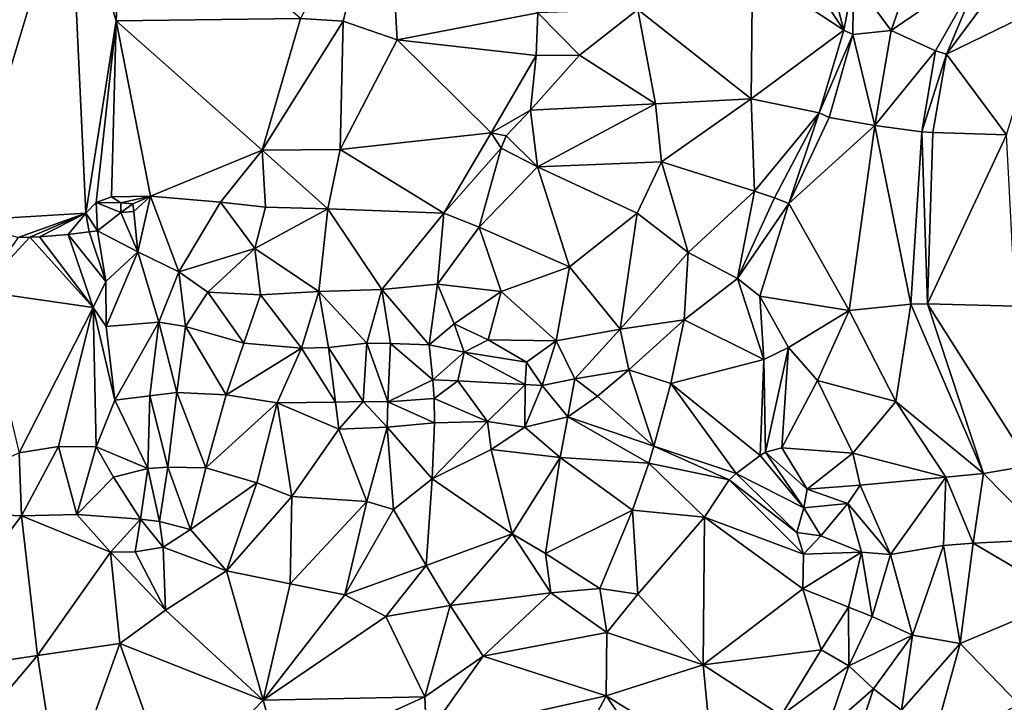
# Model space of a CAD drawing. Header units: feet. Extents: x 116535 to 120173, y 200032 to 203855.
# Tile 55 of 87: x 118314 to 118436, y 202562 to 202647. Entities that reach past the tile are written whole.
import ezdxf

# ---------------------------------------------------------------- set-up
doc = ezdxf.new("R2010")
doc.units = ezdxf.units.FT
doc.header["$MEASUREMENT"] = 0
doc.layers.add('V-TOPO-TINN-3DFC', color=3, linetype='Continuous')

msp = doc.modelspace()

# ---------------------------------------------------------------- linework, layer by layer
at = {"layer": 'V-TOPO-TINN-3DFC'}
for points in [[(118354.2355, 202646.5889, 568.0064), (118359.5605, 202667.8718, 568.9714), (118348.9455, 202646.889, 568.0658)], [(118354.2355, 202646.5889, 568.0064), (118360.8895, 202644.2562, 568.9667), (118359.5605, 202667.8718, 568.9714)], [(118360.8895, 202644.2562, 568.9667), (118378.2694, 202647.5989, 568.9521), (118359.5605, 202667.8718, 568.9714)], [(118305.743449, 202664.574694, 575.825002), (118307.433529, 202621.954945, 575.606322), (118320.45371, 202665.239122, 575.78555)], [(118322.401555, 202622.838595, 575.456179), (118320.45371, 202665.239122, 575.78555), (118307.433529, 202621.954945, 575.606322)], [(118320.45371, 202665.239122, 575.78555), (118326.1729, 202646.6342, 575.3088), (118327.1774, 202665.8363, 575.5332)], [(118322.401555, 202622.838595, 575.456179), (118326.1729, 202646.6342, 575.3088), (118320.45371, 202665.239122, 575.78555)], [(118327.1774, 202665.8363, 575.5332), (118326.1729, 202646.6342, 575.3088), (118348.9455, 202646.889, 568.0658)], [(118421.9374, 202645.4122, 557.9506), (118426.272, 202657.9114, 558.0661), (118417.3003, 202651.712, 558.718)], [(118433.2642, 202653.224, 558.6937), (118426.272, 202657.9114, 558.0661), (118421.9374, 202645.4122, 557.9506)], [(118410.1646, 202654.3494, 561.7929), (118404.8131, 202652.9194, 562.3679), (118416.0844, 202645.4644, 560.6809)], [(118410.1646, 202654.3494, 561.7929), (118416.0844, 202645.4644, 560.6809), (118414.3455, 202652.2228, 561.0625)], [(118404.6353, 202636.9782, 561.8673), (118404.8131, 202652.9194, 562.3679), (118390.6295, 202648.0353, 567.8106)], [(118416.0844, 202645.4644, 560.6809), (118404.8131, 202652.9194, 562.3679), (118404.6353, 202636.9782, 561.8673)], [(118433.2642, 202653.224, 558.6937), (118421.9374, 202645.4122, 557.9506), (118427.4478, 202642.9248, 558.5438)], [(118433.2642, 202653.224, 558.6937), (118427.4478, 202642.9248, 558.5438), (118428.8046, 202642.5075, 559.7836)], [(118435.6652, 202651.7552, 560.8884), (118433.2642, 202653.224, 558.6937), (118428.8046, 202642.5075, 559.7836)], [(118417.3003, 202651.712, 558.718), (118414.3455, 202652.2228, 561.0625), (118416.0844, 202645.4644, 560.6809)], [(118417.3003, 202651.712, 558.718), (118416.0844, 202645.4644, 560.6809), (118417.2208, 202644.9494, 558.148)], [(118421.9374, 202645.4122, 557.9506), (118417.3003, 202651.712, 558.718), (118417.2208, 202644.9494, 558.148)], [(118441.0809, 202648.4932, 562.0626), (118435.6652, 202651.7552, 560.8884), (118428.8046, 202642.5075, 559.7836)], [(118390.6295, 202648.0353, 567.8106), (118378.2694, 202647.5989, 568.9521), (118383.4524, 202642.3958, 569.0504)], [(118392.8173, 202636.3608, 567.6232), (118390.6295, 202648.0353, 567.8106), (118383.4524, 202642.3958, 569.0504)], [(118404.6353, 202636.9782, 561.8673), (118390.6295, 202648.0353, 567.8106), (118392.8173, 202636.3608, 567.6232)], [(118436.2063, 202632.5287, 561.9495), (118441.0809, 202648.4932, 562.0626), (118428.8046, 202642.5075, 559.7836)], [(118323.699851, 202624.142624, 575.23), (118326.1729, 202646.6342, 575.3088), (118322.401555, 202622.838595, 575.456179)], [(118323.699851, 202624.142624, 575.23), (118325.5774, 202624.867, 575.111), (118326.1729, 202646.6342, 575.3088)], [(118330.3963, 202624.937, 572.9358), (118326.1729, 202646.6342, 575.3088), (118325.5774, 202624.867, 575.111)], [(118344.209, 202630.6156, 567.2757), (118348.9455, 202646.889, 568.0658), (118326.1729, 202646.6342, 575.3088)], [(118330.3963, 202624.937, 572.9358), (118344.209, 202630.6156, 567.2757), (118326.1729, 202646.6342, 575.3088)], [(118344.209, 202630.6156, 567.2757), (118354.2355, 202646.5889, 568.0064), (118348.9455, 202646.889, 568.0658)], [(118344.209, 202630.6156, 567.2757), (118353.8457, 202630.7297, 567.7879), (118354.2355, 202646.5889, 568.0064)], [(118354.2355, 202646.5889, 568.0064), (118353.8457, 202630.7297, 567.7879), (118360.8895, 202644.2562, 568.9667)], [(118360.8895, 202644.2562, 568.9667), (118378.0785, 202642.3406, 568.7804), (118378.2694, 202647.5989, 568.9521)], [(118378.0785, 202642.3406, 568.7804), (118383.4524, 202642.3958, 569.0504), (118378.2694, 202647.5989, 568.9521)], [(118416.0844, 202645.4644, 560.6809), (118404.6353, 202636.9782, 561.8673), (118413.0707, 202635.2467, 560.5829)], [(118417.2208, 202644.9494, 558.148), (118416.0844, 202645.4644, 560.6809), (118413.0707, 202635.2467, 560.5829)], [(118419.9408, 202633.7005, 557.4632), (118421.9374, 202645.4122, 557.9506), (118417.2208, 202644.9494, 558.148)], [(118427.4478, 202642.9248, 558.5438), (118421.9374, 202645.4122, 557.9506), (118419.9408, 202633.7005, 557.4632)], [(118360.8895, 202644.2562, 568.9667), (118353.8457, 202630.7297, 567.7879), (118372.529, 202632.7937, 569.1709)], [(118360.8895, 202644.2562, 568.9667), (118372.529, 202632.7937, 569.1709), (118378.0785, 202642.3406, 568.7804)], [(118417.2208, 202644.9494, 558.148), (118413.0707, 202635.2467, 560.5829), (118414.3097, 202634.6489, 557.9411)], [(118419.9408, 202633.7005, 557.4632), (118417.2208, 202644.9494, 558.148), (118414.3097, 202634.6489, 557.9411)], [(118427.4478, 202642.9248, 558.5438), (118419.9408, 202633.7005, 557.4632), (118425.757, 202632.891, 558.4303)], [(118427.4478, 202642.9248, 558.5438), (118425.757, 202632.891, 558.4303), (118428.8046, 202642.5075, 559.7836)], [(118372.529, 202632.7937, 569.1709), (118377.3598, 202635.5802, 568.8792), (118378.0785, 202642.3406, 568.7804)], [(118377.3598, 202635.5802, 568.8792), (118383.4524, 202642.3958, 569.0504), (118378.0785, 202642.3406, 568.7804)], [(118377.3598, 202635.5802, 568.8792), (118392.8173, 202636.3608, 567.6232), (118383.4524, 202642.3958, 569.0504)], [(118428.8046, 202642.5075, 559.7836), (118425.757, 202632.891, 558.4303), (118427.0831, 202632.7996, 559.6886)], [(118436.2063, 202632.5287, 561.9495), (118428.8046, 202642.5075, 559.7836), (118427.0831, 202632.7996, 559.6886)], [(118404.6353, 202636.9782, 561.8673), (118392.8173, 202636.3608, 567.6232), (118393.5778, 202629.1961, 567.3655)], [(118405.081, 202625.5711, 561.1045), (118404.6353, 202636.9782, 561.8673), (118393.5778, 202629.1961, 567.3655)], [(118413.0707, 202635.2467, 560.5829), (118404.6353, 202636.9782, 561.8673), (118405.081, 202625.5711, 561.1045)], [(118372.529, 202632.7937, 569.1709), (118374.3819, 202632.3894, 568.9782), (118377.3598, 202635.5802, 568.8792)], [(118374.3819, 202632.3894, 568.9782), (118378.2433, 202628.5515, 568.8425), (118377.3598, 202635.5802, 568.8792)], [(118377.3598, 202635.5802, 568.8792), (118378.2433, 202628.5515, 568.8425), (118392.8173, 202636.3608, 567.6232)], [(118393.5778, 202629.1961, 567.3655), (118392.8173, 202636.3608, 567.6232), (118378.2433, 202628.5515, 568.8425)], [(118413.0707, 202635.2467, 560.5829), (118405.081, 202625.5711, 561.1045), (118407.5536, 202624.7476, 560.7275)], [(118409.3087, 202624.0482, 557.6677), (118413.0707, 202635.2467, 560.5829), (118407.5536, 202624.7476, 560.7275)], [(118414.3097, 202634.6489, 557.9411), (118413.0707, 202635.2467, 560.5829), (118409.3087, 202624.0482, 557.6677)], [(118419.9408, 202633.7005, 557.4632), (118414.3097, 202634.6489, 557.9411), (118409.3087, 202624.0482, 557.6677)], [(118416.7504, 202610.8122, 558.1214), (118419.9408, 202633.7005, 557.4632), (118409.3087, 202624.0482, 557.6677)], [(118416.7504, 202610.8122, 558.1214), (118424.3898, 202611.5996, 558.5339), (118419.9408, 202633.7005, 557.4632)], [(118425.757, 202632.891, 558.4303), (118419.9408, 202633.7005, 557.4632), (118424.3898, 202611.5996, 558.5339)], [(118366.6491, 202622.8261, 567.8534), (118372.529, 202632.7937, 569.1709), (118353.8457, 202630.7297, 567.7879)], [(118366.6491, 202622.8261, 567.8534), (118373.7484, 202630.8792, 569.0223), (118372.529, 202632.7937, 569.1709)], [(118373.7484, 202630.8792, 569.0223), (118374.3819, 202632.3894, 568.9782), (118372.529, 202632.7937, 569.1709)], [(118373.7484, 202630.8792, 569.0223), (118378.2433, 202628.5515, 568.8425), (118374.3819, 202632.3894, 568.9782)], [(118425.757, 202632.891, 558.4303), (118424.3898, 202611.5996, 558.5339), (118426.4269, 202611.6342, 560.8448)], [(118427.0831, 202632.7996, 559.6886), (118425.757, 202632.891, 558.4303), (118426.4269, 202611.6342, 560.8448)], [(118436.2063, 202632.5287, 561.9495), (118427.0831, 202632.7996, 559.6886), (118426.4269, 202611.6342, 560.8448)], [(118437.337, 202611.3421, 562.4835), (118436.2063, 202632.5287, 561.9495), (118426.4269, 202611.6342, 560.8448)], [(118344.209, 202630.6156, 567.2757), (118352.3341, 202623.3941, 567.7083), (118353.8457, 202630.7297, 567.7879)], [(118366.6491, 202622.8261, 567.8534), (118353.8457, 202630.7297, 567.7879), (118352.3341, 202623.3941, 567.7083)], [(118366.6491, 202622.8261, 567.8534), (118371.0396, 202621.1085, 568.2802), (118373.7484, 202630.8792, 569.0223)], [(118373.7484, 202630.8792, 569.0223), (118371.0396, 202621.1085, 568.2802), (118378.2433, 202628.5515, 568.8425)], [(118330.3963, 202624.937, 572.9358), (118339.0719, 202624.2078, 568.0926), (118344.209, 202630.6156, 567.2757)], [(118339.0719, 202624.2078, 568.0926), (118344.6252, 202623.5973, 567.0299), (118344.209, 202630.6156, 567.2757)], [(118344.209, 202630.6156, 567.2757), (118344.6252, 202623.5973, 567.0299), (118352.3341, 202623.3941, 567.7083)], [(118371.0396, 202621.1085, 568.2802), (118382.1801, 202616.2074, 567.191), (118378.2433, 202628.5515, 568.8425)], [(118390.5561, 202622.8226, 566.6512), (118393.5778, 202629.1961, 567.3655), (118378.2433, 202628.5515, 568.8425)], [(118382.1801, 202616.2074, 567.191), (118390.5561, 202622.8226, 566.6512), (118378.2433, 202628.5515, 568.8425)], [(118396.879, 202617.9768, 562.3339), (118393.5778, 202629.1961, 567.3655), (118390.5561, 202622.8226, 566.6512)], [(118396.879, 202617.9768, 562.3339), (118405.081, 202625.5711, 561.1045), (118393.5778, 202629.1961, 567.3655)], [(118323.699851, 202624.142624, 575.23), (118326.742328, 202624.136155, 574.755), (118325.5774, 202624.867, 575.111)], [(118330.3963, 202624.937, 572.9358), (118325.5774, 202624.867, 575.111), (118326.742328, 202624.136155, 574.755)], [(118330.3963, 202624.937, 572.9358), (118326.742328, 202624.136155, 574.755), (118328.225252, 202624.007271, 573.445)], [(118328.336101, 202623.047743, 572.705), (118330.3963, 202624.937, 572.9358), (118328.225252, 202624.007271, 573.445)], [(118328.336101, 202623.047743, 572.705), (118328.8373, 202618.0539, 570.9712), (118330.3963, 202624.937, 572.9358)], [(118328.8373, 202618.0539, 570.9712), (118333.9313, 202615.5966, 569.0886), (118330.3963, 202624.937, 572.9358)], [(118330.3963, 202624.937, 572.9358), (118333.9313, 202615.5966, 569.0886), (118339.0719, 202624.2078, 568.0926)], [(118402.9477, 202614.7796, 561.3904), (118405.081, 202625.5711, 561.1045), (118396.879, 202617.9768, 562.3339)], [(118407.5536, 202624.7476, 560.7275), (118405.081, 202625.5711, 561.1045), (118402.9477, 202614.7796, 561.3904)], [(118409.3087, 202624.0482, 557.6677), (118407.5536, 202624.7476, 560.7275), (118402.9477, 202614.7796, 561.3904)], [(118323.699851, 202624.142624, 575.23), (118322.401555, 202622.838595, 575.456179), (118323.848239, 202620.670177, 571.274523)], [(118326.749222, 202622.916387, 572.51), (118323.699851, 202624.142624, 575.23), (118323.848239, 202620.670177, 571.274523)], [(118323.699851, 202624.142624, 575.23), (118326.749222, 202622.916387, 572.51), (118326.742328, 202624.136155, 574.755)], [(118326.749222, 202622.916387, 572.51), (118328.225252, 202624.007271, 573.445), (118326.742328, 202624.136155, 574.755)], [(118326.749222, 202622.916387, 572.51), (118328.336101, 202623.047743, 572.705), (118328.225252, 202624.007271, 573.445)], [(118333.9313, 202615.5966, 569.0886), (118343.3159, 202618.4776, 567.095), (118339.0719, 202624.2078, 568.0926)], [(118339.0719, 202624.2078, 568.0926), (118343.3159, 202618.4776, 567.095), (118344.6252, 202623.5973, 567.0299)], [(118352.3341, 202623.3941, 567.7083), (118344.6252, 202623.5973, 567.0299), (118343.3159, 202618.4776, 567.095)], [(118351.223, 202613.167, 567.0499), (118352.3341, 202623.3941, 567.7083), (118343.3159, 202618.4776, 567.095)], [(118358.9986, 202613.3919, 566.8543), (118352.3341, 202623.3941, 567.7083), (118351.223, 202613.167, 567.0499)], [(118358.9986, 202613.3919, 566.8543), (118366.6491, 202622.8261, 567.8534), (118352.3341, 202623.3941, 567.7083)], [(118409.3087, 202624.0482, 557.6677), (118402.9477, 202614.7796, 561.3904), (118405.7204, 202612.6017, 558.4903)], [(118416.7504, 202610.8122, 558.1214), (118409.3087, 202624.0482, 557.6677), (118405.7204, 202612.6017, 558.4903)], [(118307.433529, 202621.954945, 575.606322), (118314.054937, 202619.82937, 569.336991), (118322.401555, 202622.838595, 575.456179)], [(118322.401555, 202622.838595, 575.456179), (118314.054937, 202619.82937, 569.336991), (118315.507055, 202619.865794, 569.31949)], [(118322.401555, 202622.838595, 575.456179), (118315.507055, 202619.865794, 569.31949), (118316.704309, 202619.933838, 569.338639)], [(118322.401555, 202622.838595, 575.456179), (118316.704309, 202619.933838, 569.338639), (118320.223681, 202620.200485, 569.720174)], [(118322.401555, 202622.838595, 575.456179), (118320.223681, 202620.200485, 569.720174), (118322.832559, 202620.552323, 570.600637)], [(118322.401555, 202622.838595, 575.456179), (118322.832559, 202620.552323, 570.600637), (118323.848239, 202620.670177, 571.274523)], [(118326.749222, 202622.916387, 572.51), (118323.848239, 202620.670177, 571.274523), (118328.8373, 202618.0539, 570.9712)], [(118326.749222, 202622.916387, 572.51), (118328.8373, 202618.0539, 570.9712), (118328.336101, 202623.047743, 572.705)], [(118358.9986, 202613.3919, 566.8543), (118365.8827, 202614.0738, 566.9236), (118366.6491, 202622.8261, 567.8534)], [(118365.8827, 202614.0738, 566.9236), (118371.0396, 202621.1085, 568.2802), (118366.6491, 202622.8261, 567.8534)], [(118388.4646, 202608.4886, 562.7823), (118390.5561, 202622.8226, 566.6512), (118382.1801, 202616.2074, 567.191)], [(118388.4646, 202608.4886, 562.7823), (118396.879, 202617.9768, 562.3339), (118390.5561, 202622.8226, 566.6512)], [(118365.8827, 202614.0738, 566.9236), (118373.7557, 202613.1401, 568.3101), (118371.0396, 202621.1085, 568.2802)], [(118371.0396, 202621.1085, 568.2802), (118373.7557, 202613.1401, 568.3101), (118382.1801, 202616.2074, 567.191)], [(118314.054937, 202619.82937, 569.336991), (118309.336884, 202613.213976, 569.253149), (118315.507055, 202619.865794, 569.31949)], [(118315.507055, 202619.865794, 569.31949), (118309.336884, 202613.213976, 569.253149), (118323.329482, 202611.176511, 569.444887)], [(118315.507055, 202619.865794, 569.31949), (118323.329482, 202611.176511, 569.444887), (118316.704309, 202619.933838, 569.338639)], [(118316.704309, 202619.933838, 569.338639), (118323.329482, 202611.176511, 569.444887), (118320.223681, 202620.200485, 569.720174)], [(118320.223681, 202620.200485, 569.720174), (118324.907113, 202614.374383, 570.701083), (118322.832559, 202620.552323, 570.600637)], [(118320.223681, 202620.200485, 569.720174), (118323.329482, 202611.176511, 569.444887), (118324.907113, 202614.374383, 570.701083)], [(118322.832559, 202620.552323, 570.600637), (118324.907113, 202614.374383, 570.701083), (118323.848239, 202620.670177, 571.274523)], [(118328.8373, 202618.0539, 570.9712), (118323.848239, 202620.670177, 571.274523), (118324.907113, 202614.374383, 570.701083)], [(118328.8373, 202618.0539, 570.9712), (118324.907113, 202614.374383, 570.701083), (118324.9182, 202608.8162, 571.4989)], [(118328.8373, 202618.0539, 570.9712), (118324.9182, 202608.8162, 571.4989), (118331.4447, 202609.3801, 568.2397)], [(118328.8373, 202618.0539, 570.9712), (118331.4447, 202609.3801, 568.2397), (118333.9313, 202615.5966, 569.0886)], [(118337.5109, 202613.0738, 568.5127), (118343.3159, 202618.4776, 567.095), (118333.9313, 202615.5966, 569.0886)], [(118337.5109, 202613.0738, 568.5127), (118343.9895, 202612.7378, 567.267), (118343.3159, 202618.4776, 567.095)], [(118351.223, 202613.167, 567.0499), (118343.3159, 202618.4776, 567.095), (118343.9895, 202612.7378, 567.267)], [(118388.4646, 202608.4886, 562.7823), (118396.3746, 202609.6593, 562.3011), (118396.879, 202617.9768, 562.3339)], [(118402.9477, 202614.7796, 561.3904), (118396.879, 202617.9768, 562.3339), (118396.3746, 202609.6593, 562.3011)], [(118380.5508, 202607.0634, 564.1408), (118382.1801, 202616.2074, 567.191), (118373.7557, 202613.1401, 568.3101)], [(118388.4646, 202608.4886, 562.7823), (118382.1801, 202616.2074, 567.191), (118380.5508, 202607.0634, 564.1408)], [(118334.7257, 202608.8489, 568.6376), (118333.9313, 202615.5966, 569.0886), (118331.4447, 202609.3801, 568.2397)], [(118334.7257, 202608.8489, 568.6376), (118337.5109, 202613.0738, 568.5127), (118333.9313, 202615.5966, 569.0886)], [(118324.9182, 202608.8162, 571.4989), (118324.907113, 202614.374383, 570.701083), (118323.329482, 202611.176511, 569.444887)], [(118364.8438, 202606.5589, 566.1133), (118365.8827, 202614.0738, 566.9236), (118358.9986, 202613.3919, 566.8543)], [(118367.9436, 202609.1692, 566.528), (118365.8827, 202614.0738, 566.9236), (118364.8438, 202606.5589, 566.1133)], [(118367.9436, 202609.1692, 566.528), (118373.7557, 202613.1401, 568.3101), (118365.8827, 202614.0738, 566.9236)], [(118406.2298, 202604.7387, 560.7983), (118402.9477, 202614.7796, 561.3904), (118396.3746, 202609.6593, 562.3011)], [(118406.2298, 202604.7387, 560.7983), (118405.7204, 202612.6017, 558.4903), (118402.9477, 202614.7796, 561.3904)], [(118323.329482, 202611.176511, 569.444887), (118309.336884, 202613.213976, 569.253149), (118314.161194, 202593.195216, 561.346549)], [(118334.7257, 202608.8489, 568.6376), (118341.96, 202606.7554, 567.1888), (118337.5109, 202613.0738, 568.5127)], [(118337.5109, 202613.0738, 568.5127), (118341.96, 202606.7554, 567.1888), (118343.9895, 202612.7378, 567.267)], [(118349.0767, 202606.1572, 566.9745), (118343.9895, 202612.7378, 567.267), (118341.96, 202606.7554, 567.1888)], [(118351.223, 202613.167, 567.0499), (118343.9895, 202612.7378, 567.267), (118349.0767, 202606.1572, 566.9745)], [(118351.223, 202613.167, 567.0499), (118349.0767, 202606.1572, 566.9745), (118352.4221, 202606.2304, 565.6396)], [(118358.9986, 202613.3919, 566.8543), (118351.223, 202613.167, 567.0499), (118357.1301, 202606.7629, 564.9565)], [(118357.1301, 202606.7629, 564.9565), (118351.223, 202613.167, 567.0499), (118352.4221, 202606.2304, 565.6396)], [(118360.0813, 202606.7348, 566.211), (118358.9986, 202613.3919, 566.8543), (118357.1301, 202606.7629, 564.9565)], [(118364.8438, 202606.5589, 566.1133), (118358.9986, 202613.3919, 566.8543), (118360.0813, 202606.7348, 566.211)], [(118372.1541, 202607.1989, 566.6131), (118373.7557, 202613.1401, 568.3101), (118367.9436, 202609.1692, 566.528)], [(118380.5508, 202607.0634, 564.1408), (118373.7557, 202613.1401, 568.3101), (118372.1541, 202607.1989, 566.6131)], [(118416.7504, 202610.8122, 558.1214), (118405.7204, 202612.6017, 558.4903), (118409.2539, 202606.2502, 557.8286)], [(118405.7204, 202612.6017, 558.4903), (118406.2298, 202604.7387, 560.7983), (118409.2539, 202606.2502, 557.8286)], [(118424.3898, 202611.5996, 558.5339), (118416.7504, 202610.8122, 558.1214), (118422.5355, 202599.5499, 557.225)], [(118433.373, 202590.6499, 558.2648), (118424.3898, 202611.5996, 558.5339), (118422.5355, 202599.5499, 557.225)], [(118433.373, 202590.6499, 558.2648), (118426.4269, 202611.6342, 560.8448), (118424.3898, 202611.5996, 558.5339)], [(118439.1222, 202591.6282, 564.5606), (118426.4269, 202611.6342, 560.8448), (118433.373, 202590.6499, 558.2648)], [(118439.1222, 202591.6282, 564.5606), (118437.337, 202611.3421, 562.4835), (118426.4269, 202611.6342, 560.8448)], [(118323.329482, 202611.176511, 569.444887), (118314.161194, 202593.195216, 561.346549), (118319.039279, 202593.987211, 562.134724)], [(118323.708161, 202593.955016, 563.644877), (118323.329482, 202611.176511, 569.444887), (118319.039279, 202593.987211, 562.134724)], [(118323.329482, 202611.176511, 569.444887), (118326.0099, 202599.7042, 567.8096), (118324.9182, 202608.8162, 571.4989)], [(118323.708161, 202593.955016, 563.644877), (118326.0099, 202599.7042, 567.8096), (118323.329482, 202611.176511, 569.444887)], [(118416.7504, 202610.8122, 558.1214), (118409.2539, 202606.2502, 557.8286), (118412.866, 202602.1718, 557.6254)], [(118422.5355, 202599.5499, 557.225), (118416.7504, 202610.8122, 558.1214), (118412.866, 202602.1718, 557.6254)], [(118331.4447, 202609.3801, 568.2397), (118324.9182, 202608.8162, 571.4989), (118326.0099, 202599.7042, 567.8096)], [(118331.4447, 202609.3801, 568.2397), (118326.0099, 202599.7042, 567.8096), (118330.3287, 202600.2709, 565.8219)], [(118333.6602, 202600.668, 566.4888), (118331.4447, 202609.3801, 568.2397), (118330.3287, 202600.2709, 565.8219)], [(118333.6602, 202600.668, 566.4888), (118334.7257, 202608.8489, 568.6376), (118331.4447, 202609.3801, 568.2397)], [(118339.7591, 202600.4045, 566.625), (118334.7257, 202608.8489, 568.6376), (118333.6602, 202600.668, 566.4888)], [(118339.7591, 202600.4045, 566.625), (118341.96, 202606.7554, 567.1888), (118334.7257, 202608.8489, 568.6376)], [(118367.9436, 202609.1692, 566.528), (118364.8438, 202606.5589, 566.1133), (118369.1961, 202605.6661, 563.4367)], [(118372.1541, 202607.1989, 566.6131), (118367.9436, 202609.1692, 566.528), (118369.1961, 202605.6661, 563.4367)], [(118388.4646, 202608.4886, 562.7823), (118389.538, 202603.4788, 559.3869), (118396.3746, 202609.6593, 562.3011)], [(118394.7047, 202601.7794, 561.1138), (118396.3746, 202609.6593, 562.3011), (118389.538, 202603.4788, 559.3869)], [(118406.2298, 202604.7387, 560.7983), (118396.3746, 202609.6593, 562.3011), (118394.7047, 202601.7794, 561.1138)], [(118388.4646, 202608.4886, 562.7823), (118380.5508, 202607.0634, 564.1408), (118382.8625, 202602.3549, 563.916)], [(118388.4646, 202608.4886, 562.7823), (118382.8625, 202602.3549, 563.916), (118389.538, 202603.4788, 559.3869)], [(118339.7591, 202600.4045, 566.625), (118349.0767, 202606.1572, 566.9745), (118341.96, 202606.7554, 567.1888)], [(118357.1301, 202606.7629, 564.9565), (118352.4221, 202606.2304, 565.6396), (118356.677, 202599.5443, 563.4926)], [(118359.7264, 202599.5305, 565.3122), (118357.1301, 202606.7629, 564.9565), (118356.677, 202599.5443, 563.4926)], [(118359.7264, 202599.5305, 565.3122), (118360.0813, 202606.7348, 566.211), (118357.1301, 202606.7629, 564.9565)], [(118365.3176, 202602.2364, 565.9233), (118360.0813, 202606.7348, 566.211), (118359.7264, 202599.5305, 565.3122)], [(118364.8438, 202606.5589, 566.1133), (118360.0813, 202606.7348, 566.211), (118365.3176, 202602.2364, 565.9233)], [(118364.8438, 202606.5589, 566.1133), (118365.3176, 202602.2364, 565.9233), (118369.1961, 202605.6661, 563.4367)], [(118369.1961, 202605.6661, 563.4367), (118376.8721, 202604.4088, 558.7741), (118372.1541, 202607.1989, 566.6131)], [(118380.5508, 202607.0634, 564.1408), (118372.1541, 202607.1989, 566.6131), (118376.8721, 202604.4088, 558.7741)], [(118380.5508, 202607.0634, 564.1408), (118376.8721, 202604.4088, 558.7741), (118378.813, 202601.5427, 559.2939)], [(118382.8625, 202602.3549, 563.916), (118380.5508, 202607.0634, 564.1408), (118378.813, 202601.5427, 559.2939)], [(118339.7591, 202600.4045, 566.625), (118346.0868, 202599.4023, 566.4429), (118349.0767, 202606.1572, 566.9745)], [(118349.0767, 202606.1572, 566.9745), (118346.0868, 202599.4023, 566.4429), (118353.2872, 202599.4927, 563.9168)], [(118349.0767, 202606.1572, 566.9745), (118353.2872, 202599.4927, 563.9168), (118352.4221, 202606.2304, 565.6396)], [(118356.677, 202599.5443, 563.4926), (118352.4221, 202606.2304, 565.6396), (118353.2872, 202599.4927, 563.9168)], [(118365.3176, 202602.2364, 565.9233), (118368.3822, 202602.1148, 563.8506), (118369.1961, 202605.6661, 563.4367)], [(118369.1961, 202605.6661, 563.4367), (118368.3822, 202602.1148, 563.8506), (118376.722, 202601.6435, 558.9726)], [(118369.1961, 202605.6661, 563.4367), (118376.722, 202601.6435, 558.9726), (118376.8721, 202604.4088, 558.7741)], [(118409.2539, 202606.2502, 557.8286), (118406.2298, 202604.7387, 560.7983), (118406.4127, 202593.2861, 560.4978)], [(118406.4127, 202593.2861, 560.4978), (118408.4502, 202593.8184, 558.0507), (118409.2539, 202606.2502, 557.8286)], [(118408.4502, 202593.8184, 558.0507), (118412.866, 202602.1718, 557.6254), (118409.2539, 202606.2502, 557.8286)], [(118376.722, 202601.6435, 558.9726), (118378.813, 202601.5427, 559.2939), (118376.8721, 202604.4088, 558.7741)], [(118406.2298, 202604.7387, 560.7983), (118394.7047, 202601.7794, 561.1138), (118405.7588, 202592.8945, 560.3007)], [(118406.2298, 202604.7387, 560.7983), (118405.7588, 202592.8945, 560.3007), (118406.4127, 202593.2861, 560.4978)], [(118382.8625, 202602.3549, 563.916), (118385.6453, 202600.2151, 558.9611), (118389.538, 202603.4788, 559.3869)], [(118392.6087, 202594.0577, 557.838), (118389.538, 202603.4788, 559.3869), (118385.6453, 202600.2151, 558.9611)], [(118392.6087, 202594.0577, 557.838), (118394.7047, 202601.7794, 561.1138), (118389.538, 202603.4788, 559.3869)], [(118365.3176, 202602.2364, 565.9233), (118359.7264, 202599.5305, 565.3122), (118365.4568, 202599.9153, 565.9491)], [(118365.3176, 202602.2364, 565.9233), (118365.4568, 202599.9153, 565.9491), (118368.3822, 202602.1148, 563.8506)], [(118365.4568, 202599.9153, 565.9491), (118372.0587, 202597.1066, 562.3981), (118368.3822, 202602.1148, 563.8506)], [(118372.0587, 202597.1066, 562.3981), (118376.722, 202601.6435, 558.9726), (118368.3822, 202602.1148, 563.8506)], [(118372.0587, 202597.1066, 562.3981), (118376.6898, 202596.3817, 559.1769), (118376.722, 202601.6435, 558.9726)], [(118376.6898, 202596.3817, 559.1769), (118378.813, 202601.5427, 559.2939), (118376.722, 202601.6435, 558.9726)], [(118376.6898, 202596.3817, 559.1769), (118382.0083, 202597.6449, 558.8422), (118378.813, 202601.5427, 559.2939)], [(118382.8625, 202602.3549, 563.916), (118378.813, 202601.5427, 559.2939), (118382.0083, 202597.6449, 558.8422)], [(118382.8625, 202602.3549, 563.916), (118382.0083, 202597.6449, 558.8422), (118385.6453, 202600.2151, 558.9611)], [(118392.6087, 202594.0577, 557.838), (118402.7935, 202590.657, 558.0854), (118394.7047, 202601.7794, 561.1138)], [(118402.7935, 202590.657, 558.0854), (118405.7588, 202592.8945, 560.3007), (118394.7047, 202601.7794, 561.1138)], [(118412.866, 202602.1718, 557.6254), (118408.4502, 202593.8184, 558.0507), (118417.2285, 202593.1632, 557.6981)], [(118422.5355, 202599.5499, 557.225), (118412.866, 202602.1718, 557.6254), (118417.2285, 202593.1632, 557.6981)], [(118330.0633, 202591.2704, 563.784), (118330.3287, 202600.2709, 565.8219), (118326.0099, 202599.7042, 567.8096)], [(118330.0633, 202591.2704, 563.784), (118332.5363, 202591.442, 565.2611), (118330.3287, 202600.2709, 565.8219)], [(118332.5363, 202591.442, 565.2611), (118333.6602, 202600.668, 566.4888), (118330.3287, 202600.2709, 565.8219)], [(118332.5363, 202591.442, 565.2611), (118337.2374, 202591.3506, 566.1831), (118333.6602, 202600.668, 566.4888)], [(118333.6602, 202600.668, 566.4888), (118337.2374, 202591.3506, 566.1831), (118339.7591, 202600.4045, 566.625)], [(118337.2374, 202591.3506, 566.1831), (118346.0868, 202599.4023, 566.4429), (118339.7591, 202600.4045, 566.625)], [(118326.0099, 202599.7042, 567.8096), (118323.708161, 202593.955016, 563.644877), (118330.0633, 202591.2704, 563.784)], [(118337.2374, 202591.3506, 566.1831), (118343.5429, 202589.5147, 564.5386), (118346.0868, 202599.4023, 566.4429)], [(118346.0868, 202599.4023, 566.4429), (118343.5429, 202589.5147, 564.5386), (118347.8763, 202587.7957, 560.9367)], [(118346.0868, 202599.4023, 566.4429), (118353.7086, 202596.1304, 562.843), (118353.2872, 202599.4927, 563.9168)], [(118346.0868, 202599.4023, 566.4429), (118347.8763, 202587.7957, 560.9367), (118353.7086, 202596.1304, 562.843)], [(118356.677, 202599.5443, 563.4926), (118353.2872, 202599.4927, 563.9168), (118353.7086, 202596.1304, 562.843)], [(118356.677, 202599.5443, 563.4926), (118353.7086, 202596.1304, 562.843), (118359.6585, 202596.385, 563.3401)], [(118359.7264, 202599.5305, 565.3122), (118356.677, 202599.5443, 563.4926), (118359.6585, 202596.385, 563.3401)], [(118359.7264, 202599.5305, 565.3122), (118359.6585, 202596.385, 563.3401), (118365.5057, 202596.914, 562.9907)], [(118365.4568, 202599.9153, 565.9491), (118359.7264, 202599.5305, 565.3122), (118365.5057, 202596.914, 562.9907)], [(118365.4568, 202599.9153, 565.9491), (118365.5057, 202596.914, 562.9907), (118372.0587, 202597.1066, 562.3981)], [(118392.6087, 202594.0577, 557.838), (118385.6453, 202600.2151, 558.9611), (118382.0083, 202597.6449, 558.8422)], [(118428.6926, 202590.187, 557.3101), (118422.5355, 202599.5499, 557.225), (118417.2285, 202593.1632, 557.6981)], [(118433.373, 202590.6499, 558.2648), (118422.5355, 202599.5499, 557.225), (118428.6926, 202590.187, 557.3101)], [(118359.6585, 202596.385, 563.3401), (118365.2307, 202589.9886, 559.6093), (118365.5057, 202596.914, 562.9907)], [(118365.2307, 202589.9886, 559.6093), (118372.0587, 202597.1066, 562.3981), (118365.5057, 202596.914, 562.9907)], [(118365.2307, 202589.9886, 559.6093), (118372.5101, 202593.6104, 559.6669), (118372.0587, 202597.1066, 562.3981)], [(118372.0587, 202597.1066, 562.3981), (118372.5101, 202593.6104, 559.6669), (118376.6898, 202596.3817, 559.1769)], [(118381.04, 202592.6277, 558.4776), (118382.0083, 202597.6449, 558.8422), (118376.6898, 202596.3817, 559.1769)], [(118381.04, 202592.6277, 558.4776), (118392.0136, 202591.9246, 557.8834), (118382.0083, 202597.6449, 558.8422)], [(118392.0136, 202591.9246, 557.8834), (118392.6087, 202594.0577, 557.838), (118382.0083, 202597.6449, 558.8422)], [(118357.1327, 202587.2013, 561.5109), (118353.7086, 202596.1304, 562.843), (118347.8763, 202587.7957, 560.9367)], [(118359.6585, 202596.385, 563.3401), (118353.7086, 202596.1304, 562.843), (118357.1327, 202587.2013, 561.5109)], [(118359.6585, 202596.385, 563.3401), (118357.1327, 202587.2013, 561.5109), (118360.4425, 202586.1975, 559.4659)], [(118359.6585, 202596.385, 563.3401), (118360.4425, 202586.1975, 559.4659), (118365.2307, 202589.9886, 559.6093)], [(118381.04, 202592.6277, 558.4776), (118376.6898, 202596.3817, 559.1769), (118372.5101, 202593.6104, 559.6669)], [(118299.248236, 202586.111234, 559.62299), (118314.470405, 202585.413762, 559.891142), (118314.161194, 202593.195216, 561.346549)], [(118314.470405, 202585.413762, 559.891142), (118319.039279, 202593.987211, 562.134724), (118314.161194, 202593.195216, 561.346549)], [(118314.470405, 202585.413762, 559.891142), (118321.301909, 202585.572556, 561.434869), (118319.039279, 202593.987211, 562.134724)], [(118321.301909, 202585.572556, 561.434869), (118323.708161, 202593.955016, 563.644877), (118319.039279, 202593.987211, 562.134724)], [(118321.301909, 202585.572556, 561.434869), (118325.8291, 202590.1864, 562.9652), (118323.708161, 202593.955016, 563.644877)], [(118325.8291, 202590.1864, 562.9652), (118330.0633, 202591.2704, 563.784), (118323.708161, 202593.955016, 563.644877)], [(118375.1282, 202583.1963, 558.5199), (118372.5101, 202593.6104, 559.6669), (118365.2307, 202589.9886, 559.6093)], [(118375.1282, 202583.1963, 558.5199), (118381.04, 202592.6277, 558.4776), (118372.5101, 202593.6104, 559.6669)], [(118392.0136, 202591.9246, 557.8834), (118401.9457, 202589.889, 557.9017), (118392.6087, 202594.0577, 557.838)], [(118392.6087, 202594.0577, 557.838), (118401.9457, 202589.889, 557.9017), (118402.7935, 202590.657, 558.0854)], [(118411.1714, 202586.4097, 559.304), (118406.4127, 202593.2861, 560.4978), (118405.7588, 202592.8945, 560.3007)], [(118408.4502, 202593.8184, 558.0507), (118406.4127, 202593.2861, 560.4978), (118411.569, 202588.7195, 558.4394)], [(118411.1714, 202586.4097, 559.304), (118411.569, 202588.7195, 558.4394), (118406.4127, 202593.2861, 560.4978)], [(118408.4502, 202593.8184, 558.0507), (118411.569, 202588.7195, 558.4394), (118417.2285, 202593.1632, 557.6981)], [(118411.569, 202588.7195, 558.4394), (118418.1414, 202589.2161, 557.6763), (118417.2285, 202593.1632, 557.6981)], [(118428.6926, 202590.187, 557.3101), (118417.2285, 202593.1632, 557.6981), (118418.1414, 202589.2161, 557.6763)], [(118379.2344, 202580.767, 559.4431), (118381.04, 202592.6277, 558.4776), (118375.1282, 202583.1963, 558.5199)], [(118389.972, 202586.1282, 559.9591), (118381.04, 202592.6277, 558.4776), (118379.2344, 202580.767, 559.4431)], [(118389.972, 202586.1282, 559.9591), (118392.0136, 202591.9246, 557.8834), (118381.04, 202592.6277, 558.4776)], [(118398.8689, 202585.2723, 559.5452), (118392.0136, 202591.9246, 557.8834), (118389.972, 202586.1282, 559.9591)], [(118398.8689, 202585.2723, 559.5452), (118401.9457, 202589.889, 557.9017), (118392.0136, 202591.9246, 557.8834)], [(118411.1714, 202586.4097, 559.304), (118405.7588, 202592.8945, 560.3007), (118402.7935, 202590.657, 558.0854)], [(118325.8291, 202590.1864, 562.9652), (118329.1764, 202585.0153, 562.3077), (118330.0633, 202591.2704, 563.784)], [(118331.5457, 202584.7171, 563.1683), (118330.0633, 202591.2704, 563.784), (118329.1764, 202585.0153, 562.3077)], [(118331.5457, 202584.7171, 563.1683), (118332.5363, 202591.442, 565.2611), (118330.0633, 202591.2704, 563.784)], [(118335.354, 202583.7309, 563.0697), (118332.5363, 202591.442, 565.2611), (118331.5457, 202584.7171, 563.1683)], [(118335.354, 202583.7309, 563.0697), (118337.2374, 202591.3506, 566.1831), (118332.5363, 202591.442, 565.2611)], [(118343.5429, 202589.5147, 564.5386), (118337.2374, 202591.3506, 566.1831), (118335.354, 202583.7309, 563.0697)], [(118402.7935, 202590.657, 558.0854), (118401.9457, 202589.889, 557.9017), (118410.3034, 202583.3696, 558.1992)], [(118402.7935, 202590.657, 558.0854), (118410.3034, 202583.3696, 558.1992), (118411.1714, 202586.4097, 559.304)], [(118433.373, 202590.6499, 558.2648), (118428.6926, 202590.187, 557.3101), (118432.0739, 202582.0376, 558.5639)], [(118441.3939, 202582.499, 567.2398), (118433.373, 202590.6499, 558.2648), (118432.0739, 202582.0376, 558.5639)], [(118441.3939, 202582.499, 567.2398), (118439.1222, 202591.6282, 564.5606), (118433.373, 202590.6499, 558.2648)], [(118325.8291, 202590.1864, 562.9652), (118321.301909, 202585.572556, 561.434869), (118329.1764, 202585.0153, 562.3077)], [(118343.5429, 202589.5147, 564.5386), (118335.354, 202583.7309, 563.0697), (118339.7858, 202578.6163, 558.9257)], [(118343.5429, 202589.5147, 564.5386), (118339.7858, 202578.6163, 558.9257), (118347.8763, 202587.7957, 560.9367)], [(118360.4425, 202586.1975, 559.4659), (118364.4931, 202579.2925, 558.7436), (118365.2307, 202589.9886, 559.6093)], [(118375.1282, 202583.1963, 558.5199), (118365.2307, 202589.9886, 559.6093), (118364.4931, 202579.2925, 558.7436)], [(118401.9457, 202589.889, 557.9017), (118398.8689, 202585.2723, 559.5452), (118411.1223, 202580.6737, 557.9944)], [(118401.9457, 202589.889, 557.9017), (118411.1223, 202580.6737, 557.9944), (118410.3034, 202583.3696, 558.1992)], [(118428.6926, 202590.187, 557.3101), (118418.1414, 202589.2161, 557.6763), (118421.8504, 202580.6369, 558.1943)], [(118428.4386, 202581.7507, 557.0588), (118428.6926, 202590.187, 557.3101), (118421.8504, 202580.6369, 558.1943)], [(118432.0739, 202582.0376, 558.5639), (118428.6926, 202590.187, 557.3101), (118428.4386, 202581.7507, 557.0588)], [(118411.569, 202588.7195, 558.4394), (118411.1714, 202586.4097, 559.304), (118416.5937, 202586.9571, 560.1827)], [(118411.569, 202588.7195, 558.4394), (118416.5937, 202586.9571, 560.1827), (118418.1414, 202589.2161, 557.6763)], [(118418.1414, 202589.2161, 557.6763), (118416.5937, 202586.9571, 560.1827), (118421.8504, 202580.6369, 558.1943)], [(118339.7858, 202578.6163, 558.9257), (118347.6758, 202577.0106, 559.3263), (118347.8763, 202587.7957, 560.9367)], [(118357.1327, 202587.2013, 561.5109), (118347.8763, 202587.7957, 560.9367), (118347.6758, 202577.0106, 559.3263)], [(118357.1327, 202587.2013, 561.5109), (118347.6758, 202577.0106, 559.3263), (118354.4386, 202575.663, 559.2145)], [(118357.1327, 202587.2013, 561.5109), (118354.4386, 202575.663, 559.2145), (118360.4425, 202586.1975, 559.4659)], [(118411.1714, 202586.4097, 559.304), (118413.2626, 202582.9667, 558.0179), (118416.5937, 202586.9571, 560.1827)], [(118416.5937, 202586.9571, 560.1827), (118413.2626, 202582.9667, 558.0179), (118418.2935, 202580.9441, 559.6958)], [(118421.8504, 202580.6369, 558.1943), (118416.5937, 202586.9571, 560.1827), (118418.2935, 202580.9441, 559.6958)], [(118299.248236, 202586.111234, 559.62299), (118299.528351, 202565.61453, 558.37236), (118314.470405, 202585.413762, 559.891142)], [(118354.4386, 202575.663, 559.2145), (118364.4931, 202579.2925, 558.7436), (118360.4425, 202586.1975, 559.4659)], [(118389.972, 202586.1282, 559.9591), (118379.2344, 202580.767, 559.4431), (118385.931, 202576.4302, 558.873)], [(118389.972, 202586.1282, 559.9591), (118385.931, 202576.4302, 558.873), (118390.6262, 202575.7471, 559.8653)], [(118398.8689, 202585.2723, 559.5452), (118389.972, 202586.1282, 559.9591), (118390.6262, 202575.7471, 559.8653)], [(118411.1714, 202586.4097, 559.304), (118410.3034, 202583.3696, 558.1992), (118413.2626, 202582.9667, 558.0179)], [(118314.470405, 202585.413762, 559.891142), (118299.528351, 202565.61453, 558.37236), (118316.462534, 202568.162522, 558.886702)], [(118325.4901, 202580.9208, 560.8584), (118321.301909, 202585.572556, 561.434869), (118314.470405, 202585.413762, 559.891142)], [(118325.4901, 202580.9208, 560.8584), (118314.470405, 202585.413762, 559.891142), (118316.462534, 202568.162522, 558.886702)], [(118325.4901, 202580.9208, 560.8584), (118329.1764, 202585.0153, 562.3077), (118321.301909, 202585.572556, 561.434869)], [(118325.4901, 202580.9208, 560.8584), (118328.5135, 202580.9639, 561.319), (118329.1764, 202585.0153, 562.3077)], [(118331.9785, 202581.5349, 562.0189), (118329.1764, 202585.0153, 562.3077), (118328.5135, 202580.9639, 561.319)], [(118331.9785, 202581.5349, 562.0189), (118331.5457, 202584.7171, 563.1683), (118329.1764, 202585.0153, 562.3077)], [(118335.354, 202583.7309, 563.0697), (118331.5457, 202584.7171, 563.1683), (118331.9785, 202581.5349, 562.0189)], [(118398.7372, 202567.0189, 559.3853), (118398.8689, 202585.2723, 559.5452), (118390.6262, 202575.7471, 559.8653)], [(118398.7372, 202567.0189, 559.3853), (118411.0236, 202576.3987, 559.3777), (118398.8689, 202585.2723, 559.5452)], [(118411.0236, 202576.3987, 559.3777), (118411.1223, 202580.6737, 557.9944), (118398.8689, 202585.2723, 559.5452)], [(118335.354, 202583.7309, 563.0697), (118331.9785, 202581.5349, 562.0189), (118339.7858, 202578.6163, 558.9257)], [(118410.3034, 202583.3696, 558.1992), (118411.1223, 202580.6737, 557.9944), (118413.2626, 202582.9667, 558.0179)], [(118367.4582, 202574.3389, 558.7403), (118375.1282, 202583.1963, 558.5199), (118364.4931, 202579.2925, 558.7436)], [(118379.8888, 202575.8858, 559.179), (118375.1282, 202583.1963, 558.5199), (118367.4582, 202574.3389, 558.7403)], [(118379.2344, 202580.767, 559.4431), (118375.1282, 202583.1963, 558.5199), (118379.8888, 202575.8858, 559.179)], [(118418.2935, 202580.9441, 559.6958), (118413.2626, 202582.9667, 558.0179), (118411.1223, 202580.6737, 557.9944)], [(118432.0739, 202582.0376, 558.5639), (118428.4386, 202581.7507, 557.0588), (118430.4722, 202569.6396, 558.6266)], [(118443.6882, 202575.2031, 567.8872), (118432.0739, 202582.0376, 558.5639), (118430.4722, 202569.6396, 558.6266)], [(118443.6882, 202575.2031, 567.8872), (118441.3939, 202582.499, 567.2398), (118432.0739, 202582.0376, 558.5639)], [(118325.4901, 202580.9208, 560.8584), (118316.462534, 202568.162522, 558.886702), (118326.6357, 202569.6544, 558.8225)], [(118325.4901, 202580.9208, 560.8584), (118332.2604, 202573.7765, 558.7663), (118328.5135, 202580.9639, 561.319)], [(118325.4901, 202580.9208, 560.8584), (118326.6357, 202569.6544, 558.8225), (118332.2604, 202573.7765, 558.7663)], [(118331.9785, 202581.5349, 562.0189), (118328.5135, 202580.9639, 561.319), (118332.2604, 202573.7765, 558.7663)], [(118331.9785, 202581.5349, 562.0189), (118332.2604, 202573.7765, 558.7663), (118339.7858, 202578.6163, 558.9257)], [(118418.2935, 202580.9441, 559.6958), (118411.0236, 202576.3987, 559.3777), (118416.6748, 202574.1159, 559.498)], [(118418.2935, 202580.9441, 559.6958), (118411.1223, 202580.6737, 557.9944), (118411.0236, 202576.3987, 559.3777)], [(118419.6208, 202572.9749, 558.3684), (118418.2935, 202580.9441, 559.6958), (118416.6748, 202574.1159, 559.498)], [(118421.8504, 202580.6369, 558.1943), (118418.2935, 202580.9441, 559.6958), (118419.6208, 202572.9749, 558.3684)], [(118424.5795, 202570.67, 557.9798), (118428.4386, 202581.7507, 557.0588), (118421.8504, 202580.6369, 558.1943)], [(118430.4722, 202569.6396, 558.6266), (118428.4386, 202581.7507, 557.0588), (118424.5795, 202570.67, 557.9798)], [(118379.2344, 202580.767, 559.4431), (118379.8888, 202575.8858, 559.179), (118385.931, 202576.4302, 558.873)], [(118424.5795, 202570.67, 557.9798), (118421.8504, 202580.6369, 558.1943), (118419.6208, 202572.9749, 558.3684)], [(118344.3522, 202562.6201, 558.5828), (118339.7858, 202578.6163, 558.9257), (118332.2604, 202573.7765, 558.7663)], [(118344.3522, 202562.6201, 558.5828), (118347.6758, 202577.0106, 559.3263), (118339.7858, 202578.6163, 558.9257)], [(118359.4965, 202572.97, 558.484), (118364.4931, 202579.2925, 558.7436), (118354.4386, 202575.663, 559.2145)], [(118367.4582, 202574.3389, 558.7403), (118364.4931, 202579.2925, 558.7436), (118359.4965, 202572.97, 558.484)], [(118354.4386, 202575.663, 559.2145), (118347.6758, 202577.0106, 559.3263), (118344.3522, 202562.6201, 558.5828)], [(118386.8125, 202571.0132, 560.4287), (118385.931, 202576.4302, 558.873), (118379.8888, 202575.8858, 559.179)], [(118390.6262, 202575.7471, 559.8653), (118385.931, 202576.4302, 558.873), (118386.8125, 202571.0132, 560.4287)], [(118413.3191, 202568.8685, 559.206), (118411.0236, 202576.3987, 559.3777), (118398.7372, 202567.0189, 559.3853)], [(118416.6748, 202574.1159, 559.498), (118411.0236, 202576.3987, 559.3777), (118413.3191, 202568.8685, 559.206)], [(118359.4965, 202572.97, 558.484), (118354.4386, 202575.663, 559.2145), (118344.3522, 202562.6201, 558.5828)], [(118379.8888, 202575.8858, 559.179), (118367.4582, 202574.3389, 558.7403), (118371.5314, 202568.0898, 560.0844)], [(118386.8125, 202571.0132, 560.4287), (118379.8888, 202575.8858, 559.179), (118371.5314, 202568.0898, 560.0844)], [(118398.7372, 202567.0189, 559.3853), (118390.6262, 202575.7471, 559.8653), (118386.8125, 202571.0132, 560.4287)], [(118437.7498, 202562.1236, 563.4931), (118443.6882, 202575.2031, 567.8872), (118430.4722, 202569.6396, 558.6266)], [(118344.3522, 202562.6201, 558.5828), (118332.2604, 202573.7765, 558.7663), (118326.6357, 202569.6544, 558.8225)], [(118367.4582, 202574.3389, 558.7403), (118359.4965, 202572.97, 558.484), (118364.3087, 202563.0639, 559.8225)], [(118367.4582, 202574.3389, 558.7403), (118364.3087, 202563.0639, 559.8225), (118371.5314, 202568.0898, 560.0844)], [(118416.7229, 202566.8933, 558.5047), (118416.6748, 202574.1159, 559.498), (118413.3191, 202568.8685, 559.206)], [(118419.6208, 202572.9749, 558.3684), (118416.6748, 202574.1159, 559.498), (118416.7229, 202566.8933, 558.5047)], [(118364.3087, 202563.0639, 559.8225), (118359.4965, 202572.97, 558.484), (118344.3522, 202562.6201, 558.5828)], [(118424.5795, 202570.67, 557.9798), (118419.6208, 202572.9749, 558.3684), (118416.7229, 202566.8933, 558.5047)], [(118386.7147, 202563.1766, 560.2877), (118386.8125, 202571.0132, 560.4287), (118371.5314, 202568.0898, 560.0844)], [(118386.7147, 202563.1766, 560.2877), (118398.7372, 202567.0189, 559.3853), (118386.8125, 202571.0132, 560.4287)], [(118419.7654, 202564.0365, 558.2371), (118424.5795, 202570.67, 557.9798), (118416.7229, 202566.8933, 558.5047)], [(118423.2178, 202561.3945, 558.6012), (118424.5795, 202570.67, 557.9798), (118419.7654, 202564.0365, 558.2371)], [(118430.4722, 202569.6396, 558.6266), (118424.5795, 202570.67, 557.9798), (118423.2178, 202561.3945, 558.6012)], [(118326.6357, 202569.6544, 558.8225), (118316.462534, 202568.162522, 558.886702), (118319.383346, 202549.373385, 559.047161)], [(118333.2302, 202551.1294, 558.9953), (118326.6357, 202569.6544, 558.8225), (118319.383346, 202549.373385, 559.047161)], [(118333.2302, 202551.1294, 558.9953), (118344.3522, 202562.6201, 558.5828), (118326.6357, 202569.6544, 558.8225)], [(118408.3573, 202560.7475, 558.4673), (118413.3191, 202568.8685, 559.206), (118398.7372, 202567.0189, 559.3853)], [(118408.3573, 202560.7475, 558.4673), (118416.7229, 202566.8933, 558.5047), (118413.3191, 202568.8685, 559.206)], [(118426.7852, 202556.1513, 560.7638), (118430.4722, 202569.6396, 558.6266), (118423.2178, 202561.3945, 558.6012)], [(118426.7852, 202556.1513, 560.7638), (118437.7498, 202562.1236, 563.4931), (118430.4722, 202569.6396, 558.6266)], [(118316.462534, 202568.162522, 558.886702), (118299.528351, 202565.61453, 558.37236), (118301.065653, 202549.938831, 558.86215)], [(118316.462534, 202568.162522, 558.886702), (118301.065653, 202549.938831, 558.86215), (118319.383346, 202549.373385, 559.047161)], [(118364.5392, 202558.2348, 559.735), (118371.5314, 202568.0898, 560.0844), (118364.3087, 202563.0639, 559.8225)], [(118364.5392, 202558.2348, 559.735), (118386.7147, 202563.1766, 560.2877), (118371.5314, 202568.0898, 560.0844)], [(118399.8872, 202555.063, 558.4447), (118398.7372, 202567.0189, 559.3853), (118386.7147, 202563.1766, 560.2877)], [(118408.3573, 202560.7475, 558.4673), (118398.7372, 202567.0189, 559.3853), (118399.8872, 202555.063, 558.4447)], [(118408.3573, 202560.7475, 558.4673), (118414.0625, 202559.0278, 557.7681), (118416.7229, 202566.8933, 558.5047)], [(118414.0625, 202559.0278, 557.7681), (118419.7654, 202564.0365, 558.2371), (118416.7229, 202566.8933, 558.5047)], [(118416.9156, 202555.5195, 558.7283), (118419.7654, 202564.0365, 558.2371), (118414.0625, 202559.0278, 557.7681)], [(118416.9156, 202555.5195, 558.7283), (118423.2178, 202561.3945, 558.6012), (118419.7654, 202564.0365, 558.2371)], [(118333.2302, 202551.1294, 558.9953), (118346.4758, 202554.9761, 558.8552), (118344.3522, 202562.6201, 558.5828)], [(118364.3087, 202563.0639, 559.8225), (118344.3522, 202562.6201, 558.5828), (118346.4758, 202554.9761, 558.8552)], [(118364.5392, 202558.2348, 559.735), (118364.3087, 202563.0639, 559.8225), (118346.4758, 202554.9761, 558.8552)], [(118364.5392, 202558.2348, 559.735), (118377.926258, 202546.519738, 559.256949), (118386.7147, 202563.1766, 560.2877)], [(118386.7147, 202563.1766, 560.2877), (118377.926258, 202546.519738, 559.256949), (118392.8868, 202554.1993, 558.6014)], [(118399.8872, 202555.063, 558.4447), (118386.7147, 202563.1766, 560.2877), (118392.8868, 202554.1993, 558.6014)]]:
    msp.add_3dface(points, dxfattribs=at)

doc.saveas('drawing.dxf')
